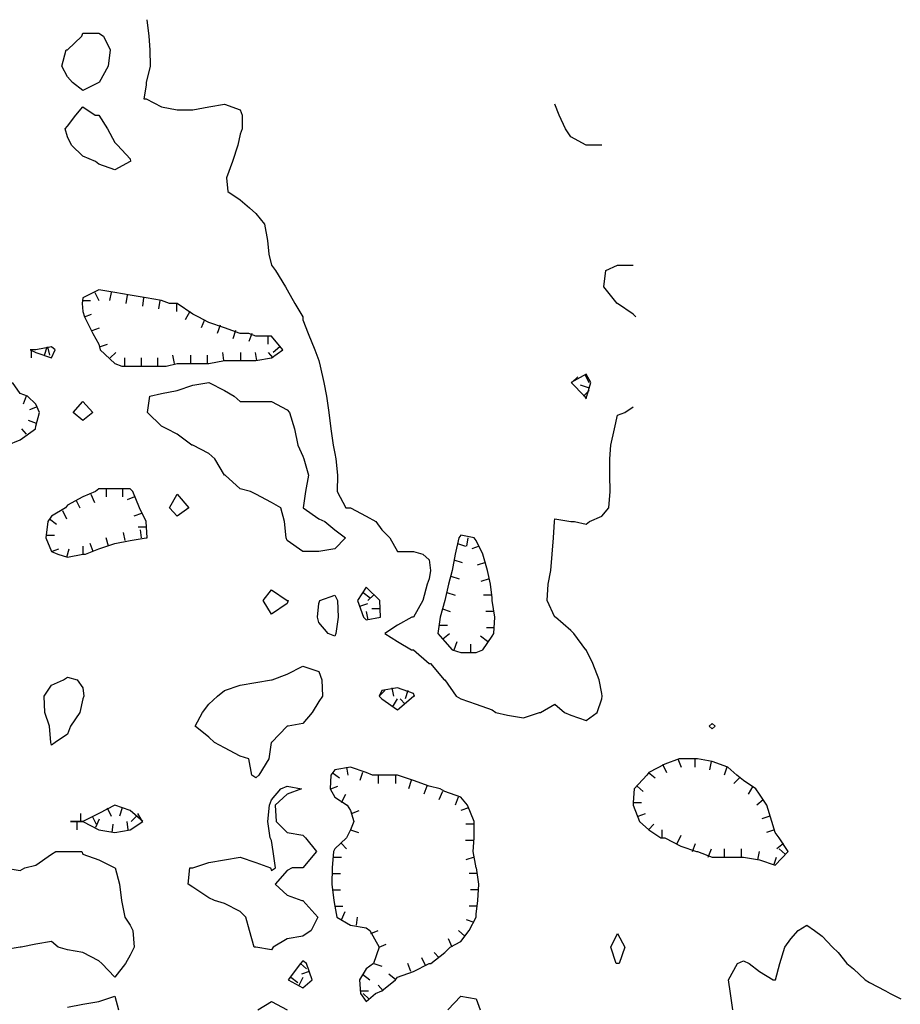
# Model space of a CAD drawing. Extents: x 628896 to 629898, y 4519176 to 4520140.
# Tile 20 of 24: x 629191 to 629352, y 4519932 to 4520112. Entities that reach past the tile are written whole.
import ezdxf

# ---------------------------------------------------------------- set-up
doc = ezdxf.new("R2010")
doc.units = 0

msp = doc.modelspace()

# ---------------------------------------------------------------- linework, layer by layer
at = {"layer": 'GSLAYER', "linetype": 'CONTINUOUS', "flags": 128}
for points in [[(629214.3125, 4520112.5), (629214.6875, 4520109.5), (629214.875, 4520107), (629214.9375, 4520104), (629214.1875, 4520101), (629214.1875, 4520100.5), (629213.75, 4520098), (629214.1875, 4520098), (629217, 4520096.5), (629219.875, 4520096), (629222.75, 4520096), (629225.6875, 4520096.5), (629228.5625, 4520097), (629231.4375, 4520096), (629231.8125, 4520095), (629231.8125, 4520092.5), (629231.4375, 4520091.5), (629231, 4520089.5), (629230, 4520086.5), (629228.9375, 4520083.5), (629229.1875, 4520081), (629231.4375, 4520079.5), (629233.125, 4520078), (629234.3125, 4520077), (629235.875, 4520075), (629236.4375, 4520072), (629236.6875, 4520069.5), (629237.1875, 4520067.5), (629237.875, 4520066.5), (629239.75, 4520063.5), (629240.0625, 4520063), (629241.4375, 4520060.5), (629242.9375, 4520058), (629242.9375, 4520057.5), (629243.875, 4520055), (629245.125, 4520052), (629245.875, 4520050), (629246.0625, 4520049), (629246.75, 4520046), (629247.25, 4520043.5), (629247.6875, 4520040.5), (629248.0625, 4520037.5), (629248.5, 4520034.5), (629248.75, 4520033), (629248.9375, 4520032), (629249.25, 4520029), (629249.1875, 4520026), (629250.8125, 4520023), (629251.625, 4520023), (629254.5, 4520021.5), (629256.3125, 4520020.5), (629257.375, 4520019), (629258.875, 4520017.5), (629260.25, 4520015), (629263.1875, 4520015), (629264.9375, 4520014.5), (629266.0625, 4520013.5), (629266.3125, 4520011.5), (629266.0625, 4520010), (629265.6875, 4520009), (629264.9375, 4520006), (629263.1875, 4520003), (629262.875, 4520003), (629260.25, 4520001.5), (629257.9375, 4520000), (629260.25, 4519998.5), (629262.8125, 4519997), (629263.1875, 4519997), (629266.0625, 4519994.5), (629266.3125, 4519994.5), (629268.8125, 4519991.5), (629268.9375, 4519991.5), (629271, 4519988.5), (629271.875, 4519988), (629274.6875, 4519987), (629277.625, 4519986), (629278.3125, 4519985.5), (629280.4375, 4519985), (629283.375, 4519984.5), (629286.3125, 4519985.5), (629286.5, 4519985.5)], [(629200.6875, 4520101), (629199.75, 4520102), (629198.75, 4520104), (629199.5, 4520107), (629199.75, 4520107), (629202.375, 4520109.5), (629202.5625, 4520110), (629205.5, 4520110), (629206.375, 4520109.5), (629207.5625, 4520107), (629207.25, 4520104), (629205.5625, 4520101), (629205.5, 4520101), (629202.5625, 4520099.5), (629200.6875, 4520101)], [(629204.875, 4520086.5), (629202.5625, 4520087.5), (629200.5, 4520089.5), (629199.75, 4520091), (629199.3125, 4520092.5), (629199.75, 4520093), (629201.3125, 4520095), (629202.5625, 4520096.5), (629204.8125, 4520095), (629205.5, 4520095), (629207.125, 4520092.5), (629208.4375, 4520090), (629208.9375, 4520089.5), (629211.25, 4520087), (629211.3125, 4520086.5), (629211.25, 4520086.5), (629208.4375, 4520085), (629205.5, 4520086), (629204.875, 4520086.5)], [(629297.75, 4520089.5), (629294.875, 4520089.5), (629292.0625, 4520091), (629291.0625, 4520092.5), (629289.9375, 4520095), (629289.125, 4520097)], [(629303.9375, 4520058), (629303.5, 4520058.5), (629300.625, 4520060.5), (629300.5625, 4520060.5), (629298.125, 4520063.5), (629298.4375, 4520066.5), (629300.625, 4520067.5), (629303.5, 4520067.5)], [(629217.875, 4520049), (629219.875, 4520049.5), (629222.75, 4520049.5), (629225.6875, 4520049.5), (629228.5625, 4520050), (629231.4375, 4520050), (629234.3125, 4520050), (629237.1875, 4520050.5), (629239.25, 4520052), (629237.1875, 4520054.5), (629234.3125, 4520054.5), (629233, 4520055), (629231.4375, 4520055), (629228.5625, 4520056), (629225.6875, 4520057), (629223.75, 4520058), (629222.75, 4520058.5), (629219.875, 4520060.5), (629218.4375, 4520060.5), (629217, 4520061), (629214.1875, 4520061.5), (629211.25, 4520062), (629208.4375, 4520062.5), (629205.5, 4520063), (629202.5625, 4520061.5), (629202.4375, 4520060.5), (629202.5625, 4520059), (629202.875, 4520058), (629204.4375, 4520055), (629205.5, 4520053), (629205.75, 4520052), (629208.4375, 4520049.5), (629209.75, 4520049), (629211.25, 4520049), (629214.1875, 4520049), (629217, 4520049), (629217.875, 4520049)], [(629204.75, 4520062.5), (629205.5, 4520061)], [(629207.75, 4520062.5), (629207.4375, 4520061)], [(629210.6875, 4520062), (629210.4375, 4520060.5)], [(629213.6875, 4520061.5), (629213.5, 4520060)], [(629202.5, 4520061), (629204, 4520061)], [(629216.6875, 4520061), (629216.4375, 4520059.5)], [(629219.75, 4520060.5), (629219.75, 4520059)], [(629202.875, 4520058), (629204.1875, 4520058.5)], [(629222.1875, 4520059), (629221.3125, 4520057.5)], [(629204.3125, 4520055.5), (629205.625, 4520056)], [(629224.875, 4520057.5), (629224.25, 4520056)], [(629227.75, 4520056.5), (629227.1875, 4520055)], [(629230.5625, 4520055.5), (629230.0625, 4520054)], [(629233.5625, 4520055), (629233, 4520053.5)], [(629236.5, 4520054.5), (629236.5, 4520053)], [(629197.5, 4520052), (629196.8125, 4520052.5), (629193.9375, 4520052), (629192.9375, 4520052), (629193.9375, 4520051.5), (629196.8125, 4520050.5), (629197.5, 4520052)], [(629195.5625, 4520051), (629196.0625, 4520052.5)], [(629196.125, 4520052.5), (629196.4375, 4520051)], [(629205.625, 4520052.5), (629207.125, 4520053)], [(629238.6875, 4520052.5), (629237.5, 4520051.5)], [(629193.125, 4520052), (629193.125, 4520050.5)], [(629207.5625, 4520050.5), (629208.625, 4520051.5)], [(629210.25, 4520049), (629210.25, 4520050.5)], [(629213.3125, 4520049), (629213.3125, 4520050.5)], [(629216.3125, 4520049), (629216.3125, 4520050.5)], [(629219.375, 4520049.5), (629219.0625, 4520051)], [(629222.375, 4520049.5), (629222.375, 4520051)], [(629225.4375, 4520049.5), (629225.4375, 4520051)], [(629228.4375, 4520050), (629228.25, 4520051.5)], [(629231.5625, 4520050), (629231.5625, 4520051.5)], [(629234.5, 4520050), (629234.25, 4520051.5)], [(629237.5, 4520050.5), (629236.625, 4520051.5)], [(629295, 4520043.5), (629295.6875, 4520046), (629294.875, 4520047.5), (629292.125, 4520046), (629294.5625, 4520043.5), (629294.875, 4520043), (629295, 4520043.5)], [(629292.25, 4520046), (629293.3125, 4520047)], [(629294.625, 4520047.5), (629295.375, 4520046)], [(629188.6875, 4520034.5), (629191.0625, 4520035.5), (629193.875, 4520037.5), (629193.9375, 4520038), (629194.625, 4520040.5), (629193.9375, 4520042), (629192.4375, 4520043.5), (629191.0625, 4520044), (629189.6875, 4520046)], [(629239.875, 4520017.5), (629239.5625, 4520020.5), (629238.875, 4520023), (629237.1875, 4520024), (629234.3125, 4520025.5), (629233.3125, 4520026), (629231.4375, 4520026.5), (629228.6875, 4520029), (629228.5625, 4520029), (629226.75, 4520032), (629225.6875, 4520033), (629222.75, 4520034.5), (629222.5625, 4520034.5), (629219.875, 4520036.5), (629218, 4520037.5), (629217, 4520038), (629214.4375, 4520040.5), (629214.875, 4520043.5), (629217, 4520044), (629219.875, 4520044.5), (629222.75, 4520045.5), (629225.6875, 4520046), (629228.5625, 4520044.5), (629230.3125, 4520043.5), (629231.4375, 4520042.5), (629234.3125, 4520042.5), (629237.1875, 4520042.5), (629240.0625, 4520041), (629240.4375, 4520040.5), (629241.375, 4520037.5), (629242, 4520034.5), (629242.9375, 4520032.5), (629243.125, 4520032), (629243.9375, 4520029), (629243.375, 4520026), (629243, 4520023), (629245.875, 4520021), (629246.9375, 4520020.5), (629248.75, 4520019), (629250.75, 4520017.5), (629248.75, 4520015.5), (629245.875, 4520015), (629242.9375, 4520015), (629240.0625, 4520017), (629239.875, 4520017.5)], [(629295.3125, 4520045), (629293.8125, 4520045.5)], [(629192.1875, 4520043.5), (629191.625, 4520042)], [(629294.375, 4520043.5), (629295.4375, 4520044.5)], [(629194.1875, 4520041.5), (629192.8125, 4520041)], [(629200.8125, 4520040.5), (629202.5625, 4520042.5), (629204.4375, 4520040.5), (629202.5625, 4520039), (629200.8125, 4520040.5)], [(629286.5, 4519985.5), (629289.125, 4519987), (629290.875, 4519985.5), (629292.0625, 4519985), (629294.875, 4519984), (629296.875, 4519985.5), (629297.75, 4519988), (629297.8125, 4519988.5), (629297.75, 4519989), (629297.25, 4519991.5), (629296.0625, 4519994.5), (629294.875, 4519997), (629294.8125, 4519997), (629292.625, 4520000), (629292.0625, 4520000.5), (629289.25, 4520003), (629289.125, 4520003), (629287.6875, 4520006), (629287.875, 4520009), (629288.375, 4520011.5), (629288.625, 4520014.5), (629288.875, 4520017.5), (629289.0625, 4520020.5), (629289.125, 4520021), (629292.0625, 4520020.5), (629292.75, 4520020.5), (629294.875, 4520020), (629295.5, 4520020.5), (629297.75, 4520021.5), (629299, 4520023), (629299.25, 4520026), (629299.1875, 4520029), (629299.1875, 4520032), (629299.375, 4520034.5), (629300.0625, 4520037.5), (629300.625, 4520040), (629301.9375, 4520040.5), (629303.5, 4520041.5)], [(629194.0625, 4520038.5), (629192.625, 4520039)], [(629192.25, 4520036.5), (629191.375, 4520037.5)], [(629203.0625, 4520014.5), (629205.5, 4520015.5), (629208.4375, 4520016.5), (629211.25, 4520017), (629214.1875, 4520017.5), (629214.375, 4520017.5), (629214.1875, 4520020.5), (629214.1875, 4520020.5), (629212.9375, 4520023), (629211.75, 4520026), (629211.25, 4520026.5), (629208.4375, 4520026.5), (629205.5, 4520026.5), (629204.875, 4520026), (629202.5625, 4520025), (629199.75, 4520023.5), (629199.375, 4520023), (629196.8125, 4520021.5), (629196.1875, 4520020.5), (629195.8125, 4520017.5), (629196.8125, 4520015), (629198, 4520014.5), (629199.75, 4520014), (629202.5625, 4520014.5), (629203.0625, 4520014.5)], [(629204.0625, 4520025.5), (629204.6875, 4520024)], [(629206.875, 4520026.5), (629206.875, 4520025)], [(629209.875, 4520026.5), (629209.875, 4520025)], [(629218.4375, 4520023), (629219.875, 4520025.5), (629222, 4520023), (629219.875, 4520021.5), (629218.4375, 4520023)], [(629201.3125, 4520024.5), (629202, 4520023)], [(629212.0625, 4520025), (629210.6875, 4520024.5)], [(629198.875, 4520022.5), (629199.5625, 4520021)], [(629213.3125, 4520022), (629211.9375, 4520021.5)], [(629196.4375, 4520021), (629197.75, 4520020)], [(629195.9375, 4520018), (629197.375, 4520018)], [(629210.3125, 4520017), (629210.0625, 4520018.5)], [(629214.25, 4520019.5), (629212.75, 4520019.5)], [(629213.3125, 4520017.5), (629213.125, 4520019)], [(629275.9375, 4519997), (629277.625, 4519999.5), (629277.9375, 4520000), (629278.125, 4520003), (629277.625, 4520006), (629277.625, 4520006.5), (629277.3125, 4520009), (629276.75, 4520011.5), (629275.9375, 4520014.5), (629274.6875, 4520017), (629274.3125, 4520017.5), (629271.875, 4520018), (629271.5, 4520017.5), (629270.8125, 4520014.5), (629270.3125, 4520011.5), (629269.625, 4520009), (629268.9375, 4520006), (629268.9375, 4520006), (629268.0625, 4520003), (629267.6875, 4520000), (629268.9375, 4519998.5), (629270.3125, 4519997), (629271.875, 4519996.5), (629274.6875, 4519996.5), (629275.9375, 4519997)], [(629204.5, 4520015), (629203.9375, 4520016.5)], [(629207.3125, 4520016), (629206.875, 4520017.5)], [(629271.25, 4520016.5), (629272.75, 4520016)], [(629273.1875, 4520017.5), (629272.9375, 4520016)], [(629196.8125, 4520015), (629198.1875, 4520015.5)], [(629199.625, 4520014), (629200.0625, 4520015.5)], [(629202.625, 4520014.5), (629202.625, 4520016)], [(629275.25, 4520016), (629273.875, 4520015.5)], [(629270.625, 4520013.5), (629272.125, 4520013)], [(629276.375, 4520013), (629274.875, 4520012.5)], [(629270.0625, 4520010.5), (629271.5625, 4520010)], [(629277.0625, 4520010), (629275.5625, 4520009.5)], [(629235.625, 4520006), (629237.1875, 4520008), (629240.0625, 4520006), (629240.25, 4520006), (629240.0625, 4520005.5), (629237.1875, 4520003.5), (629235.625, 4520006)], [(629247.5625, 4520000), (629245.875, 4520002), (629245.625, 4520003), (629245.875, 4520005.5), (629246, 4520006), (629248.75, 4520007), (629249.25, 4520006), (629249.375, 4520003), (629248.9375, 4520000), (629248.75, 4519999.5), (629247.5625, 4520000)], [(629257.125, 4520003), (629257, 4520006), (629254.5, 4520008.5), (629252.9375, 4520006), (629254.0625, 4520003), (629254.5, 4520002.5), (629257.125, 4520003)], [(629254, 4520007.5), (629255.25, 4520006.5)], [(629255.875, 4520007), (629254.8125, 4520006)], [(629269.3125, 4520007.5), (629270.8125, 4520007)], [(629277.5, 4520007), (629276.0625, 4520007)], [(629253.375, 4520005), (629254.8125, 4520005.5)], [(629254.875, 4520002.5), (629254.5625, 4520004)], [(629257, 4520004.5), (629255.5625, 4520004.5)], [(629268.5, 4520004.5), (629269.9375, 4520004)], [(629277.9375, 4520004), (629276.4375, 4520004)], [(629267.875, 4520001.5), (629269.4375, 4520001.5)], [(629268.5625, 4519999), (629269.8125, 4520000)], [(629278, 4520001), (629276.5625, 4520001)], [(629270.6875, 4519997), (629271.1875, 4519998.5)], [(629273.6875, 4519996.5), (629273.6875, 4519998)], [(629276.75, 4519998.5), (629275.5, 4519999.5)], [(629233.5625, 4519974), (629233, 4519977), (629231.4375, 4519977.5), (629228.5625, 4519979), (629226.6875, 4519980), (629225.6875, 4519981), (629223.1875, 4519983), (629224.5, 4519985.5), (629225.6875, 4519987), (629227.25, 4519988.5), (629228.5625, 4519989.5), (629231.4375, 4519990.5), (629234.3125, 4519991), (629237.1875, 4519991.5), (629237.3125, 4519991.5), (629240.0625, 4519992.5), (629242.9375, 4519994), (629245.875, 4519993), (629246.375, 4519991.5), (629246.5, 4519988.5), (629245.875, 4519987.5), (629244.625, 4519985.5), (629242.9375, 4519983.5), (629240.25, 4519983), (629240.0625, 4519983), (629237.1875, 4519980), (629237.125, 4519980), (629236.6875, 4519977), (629234.875, 4519974), (629234.3125, 4519973.5), (629233.5625, 4519974)], [(629196.6875, 4519980), (629196.4375, 4519983), (629195.625, 4519985.5), (629195.5, 4519988.5), (629196.8125, 4519990.5), (629199.0625, 4519991.5), (629199.75, 4519992), (629201.5625, 4519991.5), (629202.5625, 4519990), (629202.75, 4519988.5), (629202.5625, 4519988), (629202, 4519985.5), (629200.3125, 4519983), (629199.75, 4519981.5), (629197.5, 4519980), (629196.8125, 4519979.5), (629196.6875, 4519980)], [(629263.375, 4519988.5), (629263.1875, 4519989), (629260.25, 4519990), (629257.375, 4519989.5), (629256.9375, 4519988.5), (629257.375, 4519988), (629260.25, 4519986), (629263.1875, 4519988.5), (629263.375, 4519988.5)], [(629256.9375, 4519988.5), (629257.9375, 4519989.5)], [(629259.25, 4519990), (629259.5625, 4519988.5)], [(629262.1875, 4519989.5), (629261.6875, 4519988)], [(629259.375, 4519986.5), (629260.25, 4519988)], [(629261.6875, 4519987), (629260.75, 4519988)], [(629317.4375, 4519983), (629317.9375, 4519983.5), (629318.5, 4519983), (629317.9375, 4519982.5), (629317.4375, 4519983)], [(629331.875, 4519960), (629330.25, 4519962.5), (629329.5, 4519963.5), (629328.875, 4519965.5), (629328, 4519968.5), (629326.625, 4519970.5), (629325.9375, 4519971.5), (629323.6875, 4519973), (629322.5, 4519974), (629320.8125, 4519975.5), (629317.9375, 4519976.5), (629315.25, 4519977), (629315.0625, 4519977), (629312.1875, 4519977), (629311.9375, 4519977), (629309.3125, 4519976), (629306.375, 4519974.5), (629306, 4519974), (629303.6875, 4519971.5), (629303.5, 4519969), (629303.5, 4519968.5), (629304.625, 4519965.5), (629306.375, 4519964), (629308.5625, 4519962.5), (629309.3125, 4519962.5), (629312.1875, 4519961), (629315.0625, 4519960), (629315.25, 4519960), (629317.9375, 4519959), (629320.8125, 4519959), (629323.6875, 4519959), (629326.625, 4519958.5), (629329.5, 4519957.5), (629331.875, 4519960)], [(629311.6875, 4519977), (629312.25, 4519975.5)], [(629314.8125, 4519977), (629314.8125, 4519975.5)], [(629317.75, 4519976.5), (629317.5, 4519975)], [(629256.25, 4519934), (629257.375, 4519934.5), (629259.875, 4519936.5), (629260.25, 4519937), (629263.1875, 4519938), (629266.0625, 4519939.5), (629266.375, 4519939.5), (629268.9375, 4519941.5), (629269.9375, 4519942.5), (629271.875, 4519943.5), (629273.4375, 4519945.5), (629274.6875, 4519948), (629274.6875, 4519948.5), (629275, 4519951), (629275.1875, 4519954), (629274.75, 4519957), (629274.6875, 4519957), (629274.125, 4519960), (629274.3125, 4519962.5), (629274.3125, 4519965.5), (629273.125, 4519968.5), (629271.875, 4519970), (629268.9375, 4519971), (629268.0625, 4519971.5), (629266.0625, 4519972), (629263.1875, 4519973), (629260.25, 4519974), (629257.375, 4519974), (629255.6875, 4519974), (629254.5, 4519974.5), (629251.625, 4519975.5), (629248.75, 4519975), (629248.0625, 4519974), (629247.9375, 4519971.5), (629248.75, 4519970), (629251.0625, 4519968.5), (629251.625, 4519967.5), (629252.25, 4519965.5), (629251.625, 4519964), (629250.9375, 4519962.5), (629248.75, 4519960.5), (629248.5625, 4519960), (629248.3125, 4519957), (629248.25, 4519954), (629248.625, 4519951), (629248.75, 4519950), (629249.125, 4519948), (629251.625, 4519946.5), (629254.5, 4519946), (629255.1875, 4519945.5), (629256.9375, 4519942.5), (629255.875, 4519939.5), (629254.5, 4519938.5), (629253.3125, 4519936.5), (629253.5, 4519934), (629254.5, 4519932.5), (629256.25, 4519934)], [(629250.9375, 4519975.5), (629251.1875, 4519974)], [(629308.875, 4519976), (629309.5625, 4519974.5)], [(629320.625, 4519975.5), (629320.1875, 4519974)], [(629248.3125, 4519974.5), (629249.625, 4519973.5)], [(629253.875, 4519974.5), (629253.375, 4519973)], [(629256.75, 4519974), (629256.75, 4519972.5)], [(629259.875, 4519974), (629259.875, 4519972.5)], [(629262.75, 4519973), (629262.3125, 4519971.5)], [(629306.3125, 4519974.5), (629307.5, 4519973.5)], [(629323, 4519973.5), (629321.9375, 4519972.5)], [(629234, 4519942.5), (629233.125, 4519945.5), (629232.4375, 4519948), (629231.4375, 4519949), (629228.5625, 4519950.5), (629226.6875, 4519951), (629225.6875, 4519951.5), (629222.75, 4519953.5), (629221.875, 4519954), (629222.1875, 4519957), (629222.75, 4519957), (629225.6875, 4519958), (629228.5625, 4519958.5), (629231.4375, 4519959), (629234.3125, 4519958), (629237, 4519957), (629237.1875, 4519956.5), (629237.875, 4519957), (629237.5, 4519960), (629237.1875, 4519962), (629236.9375, 4519962.5), (629236.5, 4519965.5), (629236.8125, 4519968.5), (629237.1875, 4519969.5), (629238.875, 4519971.5), (629240.0625, 4519972), (629242.6875, 4519971.5), (629240.0625, 4519970.5), (629237.8125, 4519968.5), (629238, 4519965.5), (629240.0625, 4519963.5), (629242.9375, 4519963), (629243.375, 4519962.5), (629245.4375, 4519960), (629242.9375, 4519957), (629240.9375, 4519957), (629240.0625, 4519956.5), (629237.8125, 4519954), (629240.0625, 4519952), (629242.75, 4519951), (629242.9375, 4519951), (629245.6875, 4519948), (629244.4375, 4519945.5), (629242.9375, 4519944.5), (629240.0625, 4519944), (629237.5, 4519942.5), (629237.1875, 4519942), (629234.3125, 4519942.5), (629234, 4519942.5)], [(629248.0625, 4519971.5), (629249.3125, 4519972)], [(629265.625, 4519972), (629265.125, 4519970.5)], [(629268.5, 4519971), (629267.875, 4519969.5)], [(629304.1875, 4519972), (629305.3125, 4519971)], [(629325.4375, 4519972), (629324.5625, 4519970.5)], [(629250, 4519969), (629250.8125, 4519970.5)], [(629271.375, 4519970), (629270.8125, 4519968.5)], [(629327.3125, 4519969.5), (629326.125, 4519968.5)], [(629213.5625, 4519965.5), (629211.25, 4519967.5), (629208.4375, 4519968.5), (629205.5, 4519967), (629202.5625, 4519965.5), (629200.3125, 4519965.5), (629202.5625, 4519965.5), (629205.5, 4519964), (629208.4375, 4519963.5), (629211.25, 4519964), (629213.5625, 4519965.5)], [(629207.0625, 4519968), (629207.75, 4519966.5)], [(629209.8125, 4519968), (629209.3125, 4519966.5)], [(629251.8125, 4519967), (629253.25, 4519967.5)], [(629273.3125, 4519968), (629271.875, 4519967.5)], [(629303.5, 4519969), (629305, 4519969)], [(629201.5, 4519965.5), (629201.5, 4519964)], [(629202.1875, 4519965.5), (629202.1875, 4519967)], [(629204.3125, 4519966.5), (629205, 4519965)], [(629204.9375, 4519964.5), (629205.625, 4519966)], [(629210.875, 4519964), (629210.6875, 4519965.5)], [(629212.4375, 4519966.5), (629211.4375, 4519965.5)], [(629213.5, 4519965.5), (629212.6875, 4519967)], [(629304.375, 4519966.5), (629305.75, 4519967)], [(629328.5625, 4519966.5), (629327.0625, 4519966)], [(629207.9375, 4519963.5), (629208.125, 4519965)], [(629251.625, 4519964), (629253.125, 4519963.5)], [(629274.3125, 4519965), (629272.8125, 4519965)], [(629306.3125, 4519964), (629307.25, 4519965)], [(629308.8125, 4519962.5), (629308.8125, 4519964)], [(629329.375, 4519964), (629327.9375, 4519963.5)], [(629274.3125, 4519962), (629272.75, 4519962)], [(629311.5625, 4519961.5), (629312.25, 4519963)], [(629250, 4519961.5), (629250.9375, 4519960.5)], [(629314.375, 4519960), (629314.875, 4519961.5)], [(629317.25, 4519959), (629317.8125, 4519960.5)], [(629320.25, 4519959), (629320.25, 4519960.5)], [(629323.3125, 4519959), (629323.3125, 4519960.5)], [(629331.0625, 4519961.5), (629329.8125, 4519960.5)], [(629331.375, 4519959.5), (629330.25, 4519960.5)], [(629188.1875, 4519957), (629191.0625, 4519956.5), (629191.9375, 4519957), (629193.9375, 4519957.5), (629196.8125, 4519959.5), (629197.625, 4519960), (629199.75, 4519960), (629202.375, 4519960), (629202.5625, 4519959.5), (629205.5, 4519958.5), (629208.4375, 4519957), (629208.5, 4519957), (629209.3125, 4519954), (629209.6875, 4519951), (629210.25, 4519948), (629211.25, 4519946.5), (629211.75, 4519945.5), (629212, 4519942.5), (629211.25, 4519941), (629210.375, 4519939.5), (629208.4375, 4519937), (629206.0625, 4519939.5), (629205.5, 4519940), (629202.5625, 4519941.5), (629199.75, 4519942), (629198.0625, 4519942.5), (629196.8125, 4519943.5), (629193.9375, 4519943), (629191.25, 4519942.5), (629191.0625, 4519942.5), (629188.1875, 4519942)], [(629248.5, 4519959), (629250, 4519959)], [(629274.3125, 4519959), (629272.8125, 4519958.5)], [(629326.3125, 4519958.5), (629326.625, 4519960)], [(629329.25, 4519957.5), (629329.75, 4519959)], [(629248.25, 4519956), (629249.8125, 4519956)], [(629274.875, 4519956), (629273.4375, 4519956)], [(629248.3125, 4519953), (629249.8125, 4519953)], [(629275.0625, 4519953), (629273.625, 4519953)], [(629248.75, 4519950), (629250.25, 4519950)], [(629274.875, 4519950), (629273.4375, 4519950)], [(629250, 4519947.5), (629250.6875, 4519949)], [(629252.75, 4519946.5), (629252.9375, 4519948)], [(629274.3125, 4519947), (629272.9375, 4519947.5)], [(629321.75, 4519931), (629321.3125, 4519934), (629320.9375, 4519936.5), (629322.625, 4519939.5), (629323.6875, 4519940), (629324.75, 4519939.5), (629326.625, 4519938), (629329.125, 4519936.5), (629329.5, 4519936.5), (629329.5625, 4519936.5), (629330.375, 4519939.5), (629331.3125, 4519942.5), (629332.375, 4519944), (629333.75, 4519945.5), (629335.3125, 4519946.5), (629336.75, 4519945.5), (629338.125, 4519944.5), (629340, 4519942.5), (629341.0625, 4519941.5), (629342.625, 4519939.5), (629343.875, 4519938.5), (629346, 4519936.5), (629346.8125, 4519936), (629349.75, 4519934.5), (629350.625, 4519934), (629352.5625, 4519933)], [(629255.375, 4519945), (629256.75, 4519945.5)], [(629270.3125, 4519942.5), (629269.625, 4519944)], [(629272.625, 4519944.5), (629271.4375, 4519945.5)], [(629300.375, 4519939.5), (629299.375, 4519942.5), (629300.625, 4519945), (629301.9375, 4519942.5), (629300.9375, 4519939.5), (629300.625, 4519939.5), (629300.375, 4519939.5)], [(629256.9375, 4519942.5), (629258.1875, 4519943)], [(629265.4375, 4519939), (629264.75, 4519940.5)], [(629267.9375, 4519940.5), (629267, 4519941.5)], [(629244.625, 4519936.5), (629243.5625, 4519939.5), (629242.9375, 4519940), (629242.5, 4519939.5), (629240.25, 4519936.5), (629242.9375, 4519935), (629244.625, 4519936.5)], [(629242.5, 4519939.5), (629243.5625, 4519938.5)], [(629255.9375, 4519939.5), (629257.375, 4519939)], [(629262.6875, 4519938), (629262.1875, 4519939.5)], [(629240.6875, 4519937), (629242, 4519936)], [(629242.25, 4519935.5), (629243, 4519937)], [(629244.0625, 4519938), (629242.6875, 4519937.5)], [(629253.875, 4519937.5), (629255.1875, 4519936.5)], [(629259.9375, 4519936.5), (629258.6875, 4519937.5)], [(629257.625, 4519934.5), (629256.75, 4519935.5)], [(629199.75, 4519931.5), (629202.5625, 4519932), (629205.5, 4519932.5), (629208.4375, 4519933.5), (629209.125, 4519931)], [(629253.4375, 4519934.5), (629254.9375, 4519934.5)], [(629255, 4519933), (629254, 4519934)], [(629269.5, 4519931), (629271.875, 4519933.5), (629274.6875, 4519933), (629275.4375, 4519931)], [(629234.6875, 4519931), (629237.1875, 4519932.5), (629240.0625, 4519931)]]:
    msp.add_lwpolyline(points, dxfattribs=at)

doc.saveas('drawing.dxf')
